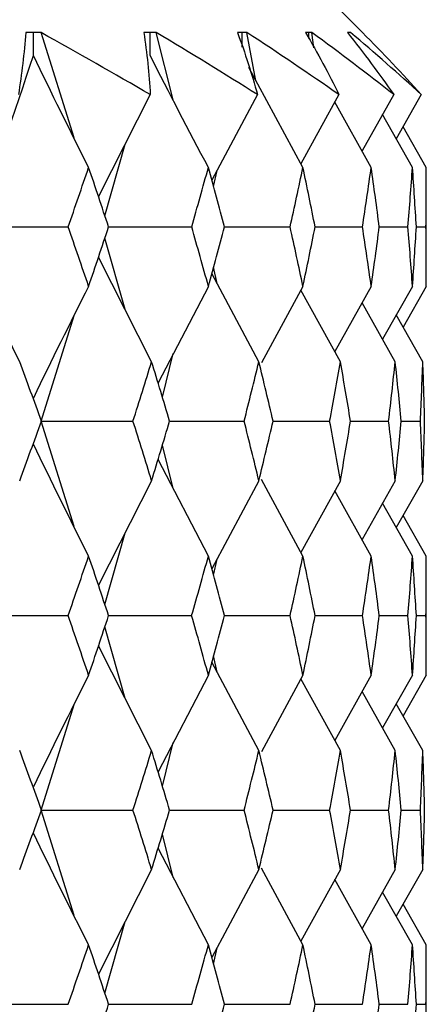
# Paper-space layout '_Front' of a CAD drawing. Header units: millimetres. Extents: x -25 to 25, y -1 to 320.
# Tile 51 of 52: x 16.56 to 19.75, y 52.23 to 59.95. Entities that reach past the tile are written whole.
import ezdxf

# ---------------------------------------------------------------- set-up
doc = ezdxf.new("R2010")
doc.units = ezdxf.units.MM

psp = doc.layouts.new('_Front')

# ---------------------------------------------------------------- linework, layer by layer
at = {"color": 7, "linetype": 'Continuous', "lineweight": 25}
for p, q in [((19.25, 59.85), (19.05, 60.05)), ((16.7308, 59.8498), (16.7307, 59.8498)), ((16.9902, 59.0219), (16.7308, 59.8498)), ((17.6344, 59.8498), (17.6343, 59.8498)), ((17.7672, 59.3202), (17.6344, 59.8498)), ((18.3447, 59.8498), (18.3446, 59.8498)), ((18.415, 59.471), (18.3447, 59.8498)), ((18.8541, 59.8498), (18.854, 59.8498)), ((18.8682, 59.7303), (18.8541, 59.8498)), ((19.1569, 59.8498), (19.1569, 59.8498)), ((19.2499, 59.8499), (19.25, 59.85)), ((18.7834, 58.7914), (18.3588, 59.5748)), ((17.5867, 59.3619), (17.1807, 58.562)), ((18.4271, 59.3619), (18.0699, 58.6904)), ((19.0655, 59.3619), (18.7676, 58.8205)), ((19.4951, 59.3619), (19.2466, 58.9203)), ((19.711, 59.3619), (19.5144, 59.0163)), ((19.3184, 58.7914), (19.0332, 59.3032)), ((19.6418, 58.7914), (19.4071, 59.2056)), ((19.75, 58.7914), (19.5681, 59.1107)), ((17.2309, 58.4118), (17.3895, 58.9735)), ((19.75, 57.8582), (19.75, 58.7914)), ((18.0833, 58.6406), (18.1112, 58.7681)), ((17.2601, 58.3243), (17.9114, 58.3244)), ((18.1689, 58.3243), (18.6831, 58.3244)), ((18.8788, 58.3243), (19.2501, 58.3244)), ((19.3817, 58.3243), (19.6062, 58.3244)), ((19.6724, 58.3244), (19.7475, 58.3244)), ((17.3897, 57.6756), (17.2308, 58.237)), ((17.5974, 57.2671), (17.1806, 58.0869)), ((18.4382, 57.2671), (18.0698, 57.9587)), ((18.1113, 57.8808), (18.0833, 58.0086)), ((18.0425, 57.8582), (17.6478, 57.1009)), ((18.7834, 57.8582), (18.4576, 57.2577)), ((19.3184, 57.8582), (19.0331, 57.3469)), ((19.6418, 57.8582), (19.407, 57.4443)), ((19.75, 57.8582), (19.5679, 57.5391)), ((19.077, 57.2671), (18.7674, 57.8288)), ((19.5068, 57.2671), (19.2464, 57.7292)), ((16.7308, 56.8008), (16.9907, 57.6288)), ((19.7229, 57.2671), (19.5142, 57.6334)), ((17.6817, 56.9892), (17.7674, 57.3303)), ((16.99, 55.9735), (16.7308, 56.8008)), ((17.7383, 56.8008), (18.3224, 56.8007)), ((18.5489, 56.8008), (18.9926, 56.8007)), ((19.1563, 56.8007), (19.4548, 56.8007)), ((19.5538, 56.8007), (19.7038, 56.8007)), ((17.7671, 56.2714), (17.6817, 56.6119)), ((18.0425, 55.7425), (17.6479, 56.5003)), ((17.5974, 56.3335), (17.1807, 55.5128)), ((18.4382, 56.3335), (18.0699, 55.6412)), ((18.7834, 55.7425), (18.4578, 56.3431)), ((19.077, 56.3335), (18.7677, 55.7714)), ((19.5068, 56.3335), (19.2467, 55.8712)), ((19.7229, 56.3335), (19.5145, 55.9671)), ((19.3184, 55.7425), (19.0333, 56.2539)), ((19.6418, 55.7425), (19.4072, 56.1564)), ((19.75, 55.7425), (19.5682, 56.0615)), ((17.2309, 55.3626), (17.3895, 55.9239)), ((18.0834, 55.5915), (18.1112, 55.7187)), ((19.75, 54.8073), (19.75, 55.7425)), ((17.2602, 55.2748), (17.9113, 55.2748)), ((18.1691, 55.2748), (18.683, 55.2748)), ((18.8789, 55.2748), (19.2501, 55.2748)), ((19.3818, 55.2748), (19.6062, 55.2748)), ((19.6724, 55.2748), (19.7475, 55.2748)), ((17.3896, 54.6255), (17.2309, 55.187)), ((17.5974, 54.2163), (17.1807, 55.0368)), ((18.1112, 54.8309), (18.0834, 54.9582)), ((18.4382, 54.2163), (18.0699, 54.9085)), ((18.0425, 54.8073), (17.6479, 54.0496)), ((18.7834, 54.8073), (18.4577, 54.2067)), ((19.077, 54.2163), (18.7677, 54.7783)), ((19.3184, 54.8073), (19.0332, 54.2959)), ((19.6418, 54.8073), (19.4071, 54.3934)), ((19.75, 54.8073), (19.5681, 54.4883)), ((19.5068, 54.2163), (19.2466, 54.6786)), ((16.7308, 53.7494), (16.99, 54.5764)), ((19.7229, 54.2163), (19.5144, 54.5826)), ((17.6817, 53.938), (17.7671, 54.2786)), ((16.9903, 52.9225), (16.7308, 53.7494)), ((17.7388, 53.7494), (18.3224, 53.7495)), ((18.5492, 53.7495), (18.9927, 53.7495)), ((19.1565, 53.7495), (19.4548, 53.7495)), ((19.5538, 53.7495), (19.7038, 53.7495)), ((17.7673, 53.2204), (17.6816, 53.5612)), ((18.0425, 52.6924), (17.6478, 53.4496)), ((17.5974, 53.2835), (17.1806, 52.4634)), ((18.4382, 53.2835), (18.0698, 52.5917)), ((18.7834, 52.6924), (18.4575, 53.2929)), ((19.077, 53.2835), (18.7675, 52.7217)), ((19.5068, 53.2835), (19.2465, 52.8213)), ((19.7229, 53.2835), (19.5143, 52.9171)), ((19.3184, 52.6924), (19.033, 53.2036)), ((19.6418, 52.6924), (19.407, 53.1062)), ((19.75, 52.6924), (19.568, 53.0114)), ((17.2309, 52.3132), (17.3898, 52.8751)), ((19.75, 51.7583), (19.75, 52.6924)), ((18.0834, 52.5418), (18.1113, 52.6696)), ((17.2594, 52.2258), (17.9114, 52.2257)), ((18.1685, 52.2257), (18.6831, 52.2257)), ((18.8785, 52.2257), (19.2501, 52.2257)), ((19.3816, 52.2257), (19.6062, 52.2257)), ((19.6724, 52.2257), (19.7475, 52.2257))]:
    psp.add_line(p, q, dxfattribs=at)
for points in [[(16.6108, 59.8498), (16.5991, 59.6876), (16.5801, 59.5249), (16.5537, 59.3619)], [(17.5867, 59.3619), (17.3056, 59.5249), (17.0203, 59.6876), (16.7308, 59.8498)], [(17.5368, 59.8498), (17.5608, 59.6876), (17.5774, 59.5249), (17.5867, 59.3619)], [(18.4271, 59.3619), (18.1676, 59.5249), (17.9034, 59.6876), (17.6344, 59.8498)], [(18.2706, 59.8498), (18.33, 59.6876), (18.3822, 59.5249), (18.4271, 59.3619)], [(19.0655, 59.3619), (18.8306, 59.5249), (18.5903, 59.6876), (18.3447, 59.8498)], [(18.8042, 59.8498), (18.8985, 59.6876), (18.9855, 59.5249), (19.0655, 59.3619)], [(19.4951, 59.3619), (19.2872, 59.5249), (19.0736, 59.6876), (18.8541, 59.8498)], [(19.1318, 59.8498), (19.2598, 59.6876), (19.3809, 59.5249), (19.4951, 59.3619)], [(19.711, 59.3619), (19.5326, 59.5249), (19.3479, 59.6876), (19.1569, 59.8498)], [(19.25, 59.85), (19.2499, 59.8499), (19.2499, 59.8499), (19.2498, 59.8498)], [(19.2498, 59.8498), (19.4102, 59.6876), (19.5639, 59.5249), (19.711, 59.3619)], [(19.25, 59.85), (19.25, 59.85), (19.25, 59.85), (19.25, 59.85)], [(16.2095, 58.3243), (16.3691, 58.7718), (16.5231, 59.2201), (16.6711, 59.6685)], [(17.104, 58.7914), (16.9569, 59.0819), (16.8126, 59.3743), (16.6711, 59.6685)], [(18.0425, 58.7914), (17.8873, 59.0819), (17.7351, 59.3743), (17.5859, 59.6685)], [(16.9435, 58.3244), (16.9977, 58.48), (17.0512, 58.6357), (17.104, 58.7914)], [(17.2601, 58.3244), (17.2088, 58.48), (17.1568, 58.6357), (17.104, 58.7914)], [(17.9114, 58.3244), (17.9559, 58.48), (17.9996, 58.6357), (18.0425, 58.7914)], [(18.169, 58.3244), (18.1276, 58.48), (18.0854, 58.6357), (18.0425, 58.7914)], [(18.6831, 58.3244), (18.7173, 58.48), (18.7508, 58.6357), (18.7834, 58.7914)], [(18.8788, 58.3244), (18.8478, 58.48), (18.816, 58.6357), (18.7834, 58.7914)], [(19.2501, 58.3244), (19.2737, 58.48), (19.2965, 58.6357), (19.3184, 58.7914)], [(19.3817, 58.3244), (19.3615, 58.48), (19.3404, 58.6357), (19.3184, 58.7914)], [(19.6062, 58.3244), (19.6189, 58.48), (19.6308, 58.6357), (19.6418, 58.7914)], [(19.6724, 58.3244), (19.663, 58.48), (19.6528, 58.6357), (19.6418, 58.7914)], [(19.7475, 58.3244), (19.7492, 58.48), (19.75, 58.6357), (19.75, 58.7914)], [(16.2095, 58.3243), (16.4549, 58.3243), (16.6995, 58.3243), (16.9435, 58.3244)], [(17.104, 57.8582), (17.0512, 58.0136), (16.9978, 58.1689), (16.9435, 58.3244)], [(17.104, 57.8582), (17.1568, 58.0136), (17.2088, 58.1689), (17.2601, 58.3244)], [(18.0425, 57.8582), (17.9996, 58.0136), (17.9559, 58.1689), (17.9114, 58.3244)], [(18.0425, 57.8582), (18.0854, 58.0136), (18.1276, 58.1689), (18.169, 58.3244)], [(18.7834, 57.8582), (18.7508, 58.0136), (18.7174, 58.1689), (18.6831, 58.3244)], [(18.7834, 57.8582), (18.816, 58.0136), (18.8478, 58.1689), (18.8788, 58.3244)], [(19.3184, 57.8582), (19.2965, 58.0136), (19.2737, 58.1689), (19.2501, 58.3244)], [(19.3184, 57.8582), (19.3404, 58.0136), (19.3615, 58.1689), (19.3817, 58.3244)], [(19.6418, 57.8582), (19.6308, 58.0136), (19.6189, 58.1689), (19.6062, 58.3244)], [(19.6418, 57.8582), (19.6528, 58.0136), (19.663, 58.1689), (19.6724, 58.3244)], [(19.75, 57.8582), (19.75, 58.0136), (19.7492, 58.1689), (19.7475, 58.3244)], [(16.5637, 57.2671), (16.4212, 57.5572), (16.2815, 57.8491), (16.1446, 58.143)], [(17.104, 57.8582), (16.9568, 57.5681), (16.8126, 57.2761), (16.6711, 56.9821)], [(16.7341, 56.8007), (16.678, 56.9563), (16.6212, 57.1118), (16.5637, 57.2671)], [(17.4514, 56.8007), (17.5008, 56.9563), (17.5495, 57.1118), (17.5974, 57.2671)], [(17.7389, 56.8007), (17.6925, 56.9563), (17.6453, 57.1118), (17.5974, 57.2671)], [(18.3224, 56.8007), (18.3618, 56.9563), (18.4004, 57.1118), (18.4382, 57.2671)], [(18.5493, 56.8007), (18.5131, 56.9563), (18.476, 57.1118), (18.4382, 57.2671)], [(18.9926, 56.8007), (19.0216, 56.9563), (19.0497, 57.1118), (19.077, 57.2671)], [(19.1565, 56.8007), (19.1308, 56.9563), (19.1043, 57.1118), (19.077, 57.2671)], [(19.4548, 56.8007), (19.473, 56.9563), (19.4903, 57.1118), (19.5068, 57.2671)], [(19.5539, 56.8007), (19.539, 56.9563), (19.5234, 57.1118), (19.5068, 57.2671)], [(19.7038, 56.8007), (19.711, 56.9563), (19.7174, 57.1118), (19.7229, 57.2671)], [(19.737, 56.8007), (19.7331, 56.9563), (19.7285, 57.1118), (19.7229, 57.2671)], [(16.5637, 56.3335), (16.6212, 56.4892), (16.678, 56.645), (16.7341, 56.8007)], [(16.7308, 56.8008), (16.9717, 56.8008), (17.2119, 56.8007), (17.4514, 56.8007)], [(17.5974, 56.3335), (17.5495, 56.4892), (17.5008, 56.645), (17.4514, 56.8007)], [(17.5974, 56.3335), (17.6453, 56.4892), (17.6925, 56.645), (17.7389, 56.8007)], [(18.4382, 56.3335), (18.4004, 56.4892), (18.3618, 56.645), (18.3224, 56.8007)], [(18.4382, 56.3335), (18.476, 56.4892), (18.5131, 56.645), (18.5493, 56.8007)], [(19.077, 56.3335), (19.0497, 56.4892), (19.0216, 56.645), (18.9926, 56.8007)], [(19.077, 56.3335), (19.1044, 56.4892), (19.1309, 56.645), (19.1565, 56.8007)], [(19.5068, 56.3335), (19.4903, 56.4892), (19.473, 56.645), (19.4548, 56.8007)], [(19.5068, 56.3335), (19.5234, 56.4892), (19.539, 56.645), (19.5539, 56.8007)], [(19.7229, 56.3335), (19.7174, 56.4892), (19.711, 56.645), (19.7038, 56.8007)], [(19.7229, 56.3335), (19.7285, 56.4892), (19.7331, 56.645), (19.737, 56.8007)], [(17.104, 55.7425), (16.9569, 56.033), (16.8126, 56.3253), (16.6711, 56.6194)], [(16.9434, 55.2748), (16.9976, 55.4307), (17.0512, 55.5866), (17.104, 55.7425)], [(17.2602, 55.2748), (17.2089, 55.4307), (17.1568, 55.5866), (17.104, 55.7425)], [(17.9113, 55.2748), (17.9558, 55.4307), (17.9996, 55.5866), (18.0425, 55.7425)], [(18.1691, 55.2748), (18.1277, 55.4307), (18.0855, 55.5866), (18.0425, 55.7425)], [(18.683, 55.2748), (18.7173, 55.4307), (18.7507, 55.5866), (18.7834, 55.7425)], [(18.8789, 55.2748), (18.8478, 55.4307), (18.816, 55.5866), (18.7834, 55.7425)], [(19.2501, 55.2748), (19.2737, 55.4307), (19.2965, 55.5866), (19.3184, 55.7425)], [(19.3818, 55.2748), (19.3615, 55.4307), (19.3404, 55.5866), (19.3184, 55.7425)], [(19.6062, 55.2748), (19.6189, 55.4307), (19.6308, 55.5866), (19.6418, 55.7425)], [(19.6724, 55.2748), (19.663, 55.4307), (19.6528, 55.5866), (19.6418, 55.7425)], [(19.7475, 55.2748), (19.7492, 55.4307), (19.75, 55.5866), (19.75, 55.7425)], [(16.2095, 55.2748), (16.4548, 55.2748), (16.6994, 55.2748), (16.9434, 55.2748)], [(17.104, 54.8073), (17.0512, 54.9631), (16.9976, 55.1189), (16.9434, 55.2748)], [(17.104, 54.8073), (17.1568, 54.9631), (17.2089, 55.1189), (17.2602, 55.2748)], [(18.0425, 54.8073), (17.9996, 54.9631), (17.9558, 55.1189), (17.9113, 55.2748)], [(18.0425, 54.8073), (18.0855, 54.9631), (18.1277, 55.1189), (18.1691, 55.2748)], [(18.7834, 54.8073), (18.7507, 54.9631), (18.7173, 55.1189), (18.683, 55.2748)], [(18.7834, 54.8073), (18.816, 54.9631), (18.8478, 55.1189), (18.8789, 55.2748)], [(19.3184, 54.8073), (19.2965, 54.9631), (19.2737, 55.1189), (19.2501, 55.2748)], [(19.3184, 54.8073), (19.3404, 54.9631), (19.3615, 55.1189), (19.3818, 55.2748)], [(19.6418, 54.8073), (19.6308, 54.9631), (19.6189, 55.1189), (19.6062, 55.2748)], [(19.6418, 54.8073), (19.6528, 54.9631), (19.663, 55.1189), (19.6724, 55.2748)], [(19.75, 54.8073), (19.75, 54.9631), (19.7492, 55.1189), (19.7475, 55.2748)], [(17.104, 54.8073), (16.9569, 54.5169), (16.8126, 54.2247), (16.6711, 53.9307)], [(16.734, 53.7495), (16.678, 53.905), (16.6212, 54.0606), (16.5637, 54.2163)], [(17.4514, 53.7495), (17.5008, 53.905), (17.5495, 54.0606), (17.5974, 54.2163)], [(17.7388, 53.7495), (17.6924, 53.905), (17.6453, 54.0606), (17.5974, 54.2163)], [(18.3224, 53.7495), (18.3618, 53.905), (18.4004, 54.0606), (18.4382, 54.2163)], [(18.5493, 53.7495), (18.513, 53.905), (18.476, 54.0606), (18.4382, 54.2163)], [(18.9927, 53.7495), (19.0216, 53.905), (19.0497, 54.0606), (19.077, 54.2163)], [(19.1565, 53.7495), (19.1308, 53.905), (19.1043, 54.0606), (19.077, 54.2163)], [(19.4548, 53.7495), (19.473, 53.905), (19.4903, 54.0606), (19.5068, 54.2163)], [(19.5538, 53.7495), (19.539, 53.905), (19.5233, 54.0606), (19.5068, 54.2163)], [(19.7038, 53.7495), (19.711, 53.905), (19.7174, 54.0606), (19.7229, 54.2163)], [(19.737, 53.7495), (19.7331, 53.905), (19.7285, 54.0606), (19.7229, 54.2163)], [(16.5637, 53.2835), (16.6212, 53.439), (16.6779, 53.5942), (16.734, 53.7495)], [(16.7308, 53.7494), (16.9718, 53.7494), (17.212, 53.7495), (17.4514, 53.7495)], [(17.5974, 53.2835), (17.5495, 53.439), (17.5008, 53.5942), (17.4514, 53.7495)], [(17.5974, 53.2835), (17.6453, 53.439), (17.6924, 53.5942), (17.7388, 53.7495)], [(18.4382, 53.2835), (18.4004, 53.439), (18.3618, 53.5942), (18.3224, 53.7495)], [(18.4382, 53.2835), (18.476, 53.439), (18.513, 53.5942), (18.5493, 53.7495)], [(19.077, 53.2835), (19.0497, 53.439), (19.0216, 53.5942), (18.9927, 53.7495)], [(19.077, 53.2835), (19.1043, 53.439), (19.1308, 53.5942), (19.1565, 53.7495)], [(19.5068, 53.2835), (19.4903, 53.439), (19.473, 53.5942), (19.4548, 53.7495)], [(19.5068, 53.2835), (19.5234, 53.439), (19.539, 53.5942), (19.5538, 53.7495)], [(19.7229, 53.2835), (19.7174, 53.439), (19.711, 53.5942), (19.7038, 53.7495)], [(19.7229, 53.2835), (19.7285, 53.439), (19.7331, 53.5942), (19.737, 53.7495)], [(17.104, 52.6924), (16.9569, 52.9825), (16.8126, 53.2744), (16.6711, 53.5682)], [(16.9434, 52.2257), (16.9977, 52.3814), (17.0512, 52.537), (17.104, 52.6924)], [(17.2602, 52.2257), (17.2088, 52.3814), (17.1568, 52.537), (17.104, 52.6924)], [(17.9114, 52.2257), (17.9559, 52.3814), (17.9996, 52.537), (18.0425, 52.6924)], [(18.169, 52.2257), (18.1276, 52.3814), (18.0855, 52.537), (18.0425, 52.6924)], [(18.6831, 52.2257), (18.7173, 52.3814), (18.7507, 52.537), (18.7834, 52.6924)], [(18.8788, 52.2257), (18.8478, 52.3814), (18.816, 52.537), (18.7834, 52.6924)], [(19.2501, 52.2257), (19.2737, 52.3814), (19.2965, 52.537), (19.3184, 52.6924)], [(19.3818, 52.2257), (19.3615, 52.3814), (19.3404, 52.537), (19.3184, 52.6924)], [(19.6062, 52.2257), (19.6189, 52.3814), (19.6308, 52.537), (19.6418, 52.6924)], [(19.6724, 52.2257), (19.663, 52.3814), (19.6528, 52.537), (19.6418, 52.6924)], [(19.7475, 52.2257), (19.7492, 52.3814), (19.75, 52.537), (19.75, 52.6924)], [(16.2095, 52.2258), (16.4548, 52.2258), (16.6995, 52.2257), (16.9434, 52.2257)], [(17.104, 51.7583), (17.1568, 51.9141), (17.2088, 52.0699), (17.2602, 52.2257)], [(18.0425, 51.7583), (18.0855, 51.9141), (18.1276, 52.0699), (18.169, 52.2257)], [(18.7834, 51.7583), (18.816, 51.9141), (18.8478, 52.0699), (18.8788, 52.2257)], [(19.3184, 51.7583), (19.3404, 51.9141), (19.3615, 52.0699), (19.3818, 52.2257)], [(19.6418, 51.7583), (19.6528, 51.9141), (19.663, 52.0699), (19.6724, 52.2257)]]:
    psp.add_open_spline(points, degree=3, dxfattribs=at)
for points, knots in [([(16.671, 59.85), (16.6626, 59.85), (16.6542, 59.85), (16.6459, 59.85), (16.6342, 59.8499), (16.6225, 59.8499), (16.6108, 59.8498)], [0.0001197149, 0.0001197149, 0.0001197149, 0.0001197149, 0.0001699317, 0.0001699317, 0.0001699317, 0.0002396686, 0.0002396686, 0.0002396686, 0.0002396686]), ([(16.7307, 59.8498), (16.7141, 59.8499), (16.6974, 59.85), (16.6807, 59.85), (16.6775, 59.85), (16.6742, 59.85), (16.671, 59.85)], [0, 0, 0, 0, 0.0001001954, 0.0001001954, 0.0001001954, 0.0001197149, 0.0001197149, 0.0001197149, 0.0001197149]), ([(16.6711, 59.6685), (16.6711, 59.7175), (16.671, 59.7664), (16.671, 59.8153), (16.671, 59.8269), (16.671, 59.8384), (16.671, 59.85)], [0, 0, 0, 0, 0.0001467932, 0.0001467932, 0.0001467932, 0.0001814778, 0.0001814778, 0.0001814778, 0.0001814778]), ([(17.5858, 59.85), (17.5789, 59.85), (17.5721, 59.85), (17.5653, 59.85), (17.5558, 59.8499), (17.5463, 59.8499), (17.5368, 59.8498)], [0.0001197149, 0.0001197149, 0.0001197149, 0.0001197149, 0.0001699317, 0.0001699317, 0.0001699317, 0.0002396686, 0.0002396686, 0.0002396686, 0.0002396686]), ([(17.6343, 59.8498), (17.6208, 59.8499), (17.6073, 59.85), (17.5937, 59.85), (17.591, 59.85), (17.5884, 59.85), (17.5858, 59.85)], [0, 0, 0, 0, 0.0001001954, 0.0001001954, 0.0001001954, 0.0001197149, 0.0001197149, 0.0001197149, 0.0001197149]), ([(17.5859, 59.6685), (17.5858, 59.7175), (17.5858, 59.7664), (17.5858, 59.8153), (17.5858, 59.8269), (17.5858, 59.8384), (17.5858, 59.85)], [0, 0, 0, 0, 0.0001467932, 0.0001467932, 0.0001467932, 0.0001814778, 0.0001814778, 0.0001814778, 0.0001814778]), ([(18.3078, 59.85), (18.3027, 59.85), (18.2975, 59.85), (18.2923, 59.85), (18.2851, 59.8499), (18.2778, 59.8499), (18.2706, 59.8498)], [0.0001197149, 0.0001197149, 0.0001197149, 0.0001197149, 0.0001699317, 0.0001699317, 0.0001699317, 0.0002396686, 0.0002396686, 0.0002396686, 0.0002396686]), ([(18.3446, 59.8498), (18.3344, 59.8499), (18.3242, 59.85), (18.3139, 59.85), (18.3119, 59.85), (18.3098, 59.85), (18.3078, 59.85)], [0, 0, 0, 0, 0.0001001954, 0.0001001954, 0.0001001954, 0.0001197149, 0.0001197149, 0.0001197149, 0.0001197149]), ([(18.8293, 59.85), (18.8259, 59.85), (18.8224, 59.85), (18.8189, 59.85), (18.814, 59.8499), (18.8091, 59.8499), (18.8042, 59.8498)], [0.0001197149, 0.0001197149, 0.0001197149, 0.0001197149, 0.0001699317, 0.0001699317, 0.0001699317, 0.0002396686, 0.0002396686, 0.0002396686, 0.0002396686]), ([(18.854, 59.8498), (18.8472, 59.8499), (18.8403, 59.85), (18.8334, 59.85), (18.832, 59.85), (18.8307, 59.85), (18.8293, 59.85)], [0, 0, 0, 0, 0.0001001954, 0.0001001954, 0.0001001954, 0.0001197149, 0.0001197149, 0.0001197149, 0.0001197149]), ([(19.1445, 59.85), (19.1428, 59.85), (19.141, 59.85), (19.1393, 59.85), (19.1368, 59.8499), (19.1343, 59.8499), (19.1318, 59.8498)], [0.0001197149, 0.0001197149, 0.0001197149, 0.0001197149, 0.0001699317, 0.0001699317, 0.0001699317, 0.0002396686, 0.0002396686, 0.0002396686, 0.0002396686]), ([(19.1569, 59.8498), (19.1535, 59.8499), (19.1501, 59.85), (19.1466, 59.85), (19.1459, 59.85), (19.1452, 59.85), (19.1445, 59.85)], [0, 0, 0, 0, 0.0001001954, 0.0001001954, 0.0001001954, 0.0001197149, 0.0001197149, 0.0001197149, 0.0001197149])]:
    psp.add_open_spline(points, degree=3, knots=knots, dxfattribs=at)
at = {"color": 8, "linetype": 'Continuous', "lineweight": 25}
for points, knots in [([(18.3079, 59.7334), (18.3079, 59.7607), (18.3078, 59.7996), (18.3078, 59.8384), (18.3078, 59.85)], [0, 0, 0, 0, 0.702611, 1, 1, 1, 1]), ([(18.8294, 59.8029), (18.8294, 59.807), (18.8293, 59.8112), (18.8293, 59.8153), (18.8293, 59.8269), (18.8293, 59.8384), (18.8293, 59.85)], [0.00013433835, 0.00013433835, 0.00013433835, 0.00013433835, 0.00014679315, 0.00014679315, 0.00014679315, 0.00018147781, 0.00018147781, 0.00018147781, 0.00018147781])]:
    psp.add_open_spline(points, degree=3, knots=knots, dxfattribs=at)

doc.saveas('drawing.dxf')
